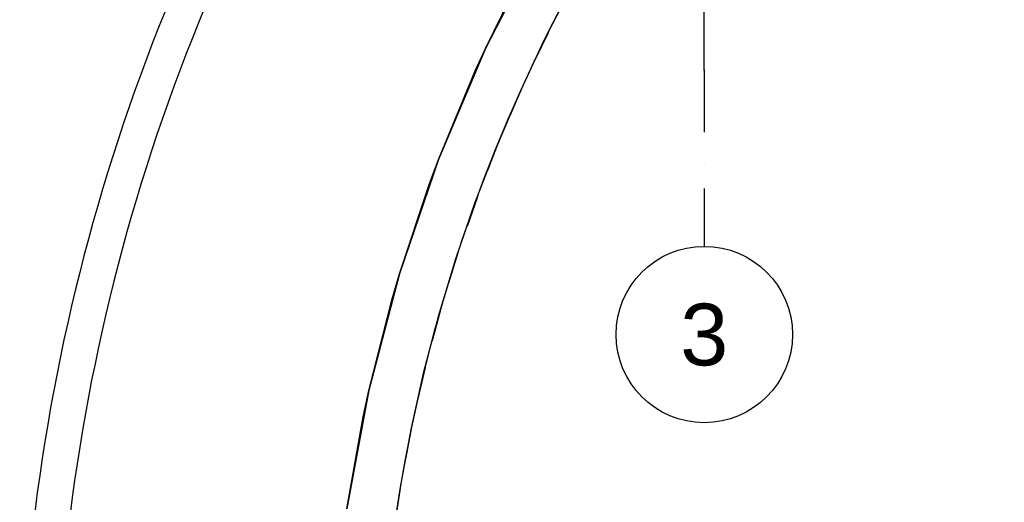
# Model space of a CAD drawing. Extents: x -24342 to 73038, y -9656 to 30949.
# Tile 20 of 170: x 831 to 1389, y -3300 to -3026. Entities that reach past the tile are written whole.
import ezdxf
from ezdxf.enums import TextEntityAlignment as Align

# ---------------------------------------------------------------- set-up
doc = ezdxf.new("R2010")
doc.units = 0
doc.linetypes.add('21.0032_xref_rdc_02_pro$0$Points tirets', pattern=[670.277762, 352.777767, -176.388884, 0, -141.111112])
doc.linetypes.add('ACAD_ISO12W100', pattern=[21, 12, -3, 0, -3, 0, -3])
for name, color, linetype in [('0_XREF', 250, 'Continuous'), ('21.0032_xref_rdc_02_pro$0$02-01 File _ Axe.Construction', 251, 'Continuous'), ('21.0032_xref_rdc_02_pro$0$A-AREA-____-OTLN.Modèle IFC', 251, 'Continuous'), ('21.0032_xref_rdc_02_pro$0$A-WALL-____-OTLN.Modèle IFC', 251, 'Continuous')]:
    doc.layers.add(name, color=color, linetype=linetype)
doc.styles.add('21.0032_xref_rdc_02_pro$0$STYLE_GENERE_5', font='arial.ttf')

# ---------------------------------------------------------------- blocks, each defined once
blk = doc.blocks.new('21.0032_xref_rdc_02_pro$0$Mur_48_1', base_point=(9637, -29355))
at = {"layer": '21.0032_xref_rdc_02_pro$0$A-WALL-____-OTLN.Modèle IFC', "linetype": 'Continuous', "flags": 128}
for points in [[(9726, -29400.6), (9548, -29309.4)], [(8350.6, -35395.1), (8549.9, -35378.1)]]:
    blk.add_lwpolyline(points, dxfattribs=at)
at = {"layer": '21.0032_xref_rdc_02_pro$0$A-WALL-____-OTLN.Modèle IFC', "linetype": 'Continuous'}
for radius in [11250, 11050]:
    blk.add_arc((19560, -34440), radius, 152.86724, 184.86993, dxfattribs=at)
blk = doc.blocks.new('21.0032_xref_rdc_02_pro$0$Mur 3[17]_1', base_point=(27386.9, -29306.8))
at = {"layer": '21.0032_xref_rdc_02_pro$0$A-WALL-____-OTLN.Modèle IFC', "linetype": 'Continuous'}
for p, q in [((11261.7, -29815.3), (10950.4, -30424.5)), ((10950.4, -30424.5), (11100.5, -30117.2)), ((11281.3, -30381.4), (11433.6, -30084.6)), ((11304.7, -30335.8), (11228.2, -30494.9)), ((11140, -30683.5), (11281.3, -30381.4)), ((10950.4, -30424.5), (10683.7, -31054.6)), ((10892.1, -30551.9), (10950.4, -30424.5)), ((10683.7, -31054.6), (10892.1, -30551.9)), ((11009.6, -30990.5), (11140, -30683.5)), ((11160, -30640.8), (11089.2, -30803.1)), ((11026.5, -30950.8), (10961.5, -31116.2)), ((10890.4, -31302), (11009.6, -30990.5)), ((10683.7, -31054.6), (10463.1, -31702.2)), ((10633.1, -31190.3), (10683.7, -31054.6)), ((10463.1, -31702.2), (10633.1, -31190.3)), ((10782.6, -31617.6), (10890.4, -31302)), ((10904.4, -31265.5), (10845.3, -31434.1)), ((10793.9, -31584.5), (10740.8, -31756.1)), ((10686.3, -31936.9), (10782.6, -31617.6)), ((10463.1, -31702.2), (10289.6, -32364)), ((10421.1, -31845.6), (10463.1, -31702.2)), ((10289.6, -32364), (10421.1, -31845.6)), ((10695.2, -31907.3), (10648.1, -32082.1)), ((10601.5, -32259.5), (10686.3, -31936.9)), ((10608.4, -32233.5), (10567.4, -32411.8)), ((10528.5, -32585), (10601.5, -32259.5)), ((10289.6, -32364), (10164.2, -33036.6)), ((10257.1, -32514.7), (10289.6, -32364)), ((10164.2, -33036.6), (10257.1, -32514.7)), ((10467.4, -32912.8), (10528.5, -32585)), ((10533.5, -32562.7), (10498.7, -32744.9)), ((10418.1, -33242.7), (10467.4, -32912.8)), ((10470.8, -32894.4), (10442.1, -33081.6))]:
    blk.add_line(p, q, dxfattribs=at)
blk = doc.blocks.new('21.0032_xref_rdc_02_pro$0$Marque grille standard[691]_1', base_point=(12190, -31547.1))
at = {"layer": '21.0032_xref_rdc_02_pro$0$02-01 File _ Axe.Construction', "linetype": '21.0032_xref_rdc_02_pro$0$Points tirets'}
for q in [(12190, -29547.1), (12190, -31547.1)]:
    blk.add_line((12190, -30547.1), q, dxfattribs=at)
at = {"layer": '21.0032_xref_rdc_02_pro$0$02-01 File _ Axe.Construction', "linetype": 'Continuous'}
blk.add_circle((12190, -32047.1), 500, dxfattribs=at)
at = {"layer": '21.0032_xref_rdc_02_pro$0$02-01 File _ Axe.Construction', "linetype": '21.0032_xref_rdc_02_pro$0$Points tirets'}
blk.add_point((12190, -30547.1), dxfattribs=at)
blk.add_point((12190, -30547.1), dxfattribs=at)
at = {"layer": '21.0032_xref_rdc_02_pro$0$02-01 File _ Axe.Construction', "style": '21.0032_xref_rdc_02_pro$0$STYLE_GENERE_5'}
for tag, p in [('AC_MarkerText_1_1', (12190, 1137.2)), ('AC_MarkerText_1_0', (12190, -31872.1))]:
    blk.add_attdef(tag, text='', height=350, rotation=360, dxfattribs=at).set_placement(p, align=Align.TOP_CENTER)
blk = doc.blocks.new('21.0032_xref_rdc_02_pro')
at = {"layer": '21.0032_xref_rdc_02_pro$0$A-AREA-____-OTLN.Modèle IFC', "linetype": 'Continuous', "flags": 128}
blk.add_lwpolyline([(2753.65, -2928), (2720.09, -2928, 0.243428), (1976, -2522.22, -0.999999), (1936, -2522.22, 0.018837), (1866.68, -2526.34, 0.045559), (1701.96, -2557.69, 0.328606), (1034.22, -3424, -0.414214), (1054.22, -3444, -0.414214), (1034.22, -3464, 0.401562), (1936, -4365.78, -0.999999), (1976, -4365.78, 0.027214), (2076, -4358.16), (2076, -4527.37, 0.38226), (3046, -3444), (3046, -3171), (2983.5, -3171), (2983.5, -3133), (3011.5, -3133), (3011.5, -2943), (2940.9, -2943, 0.047883), (2827.62, -2764.8), (2705.57, -2860.35, -0.021851)], format="xyb", close=True, dxfattribs=at)
at = {"layer": '21.0032_xref_rdc_02_pro$0$02-01 File _ Axe.Construction', "linetype": 'Continuous'}
ref = blk.add_blockref('21.0032_xref_rdc_02_pro$0$Marque grille standard[691]_1', (1219, -3154.71), dxfattribs=dict(at, xscale=0.1, yscale=0.1, zscale=0.1))
ref.add_attrib('AC_MarkerText_1', '3', dxfattribs={"height": 35, "style": '21.0032_xref_rdc_02_pro$0$STYLE_GENERE_5'}).set_placement((1219, -3187.21), align=Align.TOP_CENTER)
at = {"layer": '21.0032_xref_rdc_02_pro$0$A-WALL-____-OTLN.Modèle IFC', "linetype": 'Continuous', "xscale": 0.1, "yscale": 0.1, "zscale": 0.1}
blk.add_blockref('21.0032_xref_rdc_02_pro$0$Mur 3[17]_1', (2738.69, -2930.68), dxfattribs=at)
at = {"layer": '21.0032_xref_rdc_02_pro$0$A-WALL-____-OTLN.Modèle IFC', "xscale": 0.1, "yscale": 0.1, "zscale": 0.1}
blk.add_blockref('21.0032_xref_rdc_02_pro$0$Mur_48_1', (963.7, -2935.5), dxfattribs=at)

msp = doc.modelspace()

# ---------------------------------------------------------------- block references
at = {"layer": '0_XREF', "linetype": 'ACAD_ISO12W100'}
msp.add_blockref('21.0032_xref_rdc_02_pro', (0, 0), dxfattribs=at)

doc.saveas('drawing.dxf')
